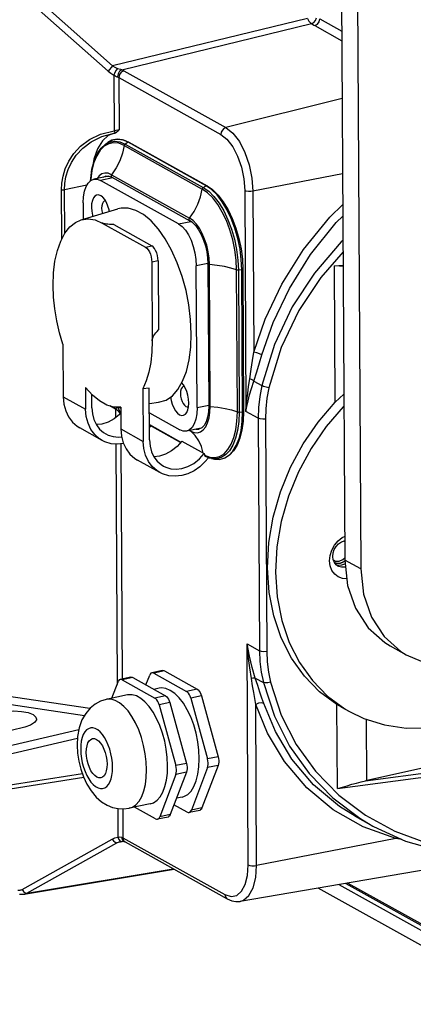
# Model space of a CAD drawing. Header units: millimetres. Extents: x 26456 to 27930, y -18123 to -17119.
# Tile 43 of 96: x 27189 to 27253, y -17851 to -17691. Entities that reach past the tile are written whole.
import ezdxf

# ---------------------------------------------------------------- set-up
doc = ezdxf.new("R2010")
doc.units = ezdxf.units.MM
doc.linetypes.add('HIDDEN', pattern=[0.2, 0.1, -0.1])
for name, color, linetype in [('HG1-Y31201-Y31202HIDDEN_LINE', 7, 'Continuous'), ('HG1-Y31201-Y31202SOLIDLINE', 7, 'Continuous'), ('LJ-Y31201-29SOLIDLINE', 7, 'Continuous'), ('LJ-Y31202-13SOLIDLINE', 7, 'Continuous'), ('Y31201-Y31202-PP-28_2SOLIDLINE', 7, 'Continuous'), ('Y31201-Y31202-PP-48_2SOLIDLINE', 7, 'Continuous'), ('Y31201-Y31202-PP-49_2SOLIDLINE', 7, 'Continuous'), ('Y31201-Y31202-PP-77_2SOLIDLINE', 7, 'Continuous')]:
    doc.layers.add(name, color=color, linetype=linetype)

msp = doc.modelspace()

# ---------------------------------------------------------------- linework, layer by layer
at = {"layer": 'HG1-Y31201-Y31202HIDDEN_LINE', "color": 1, "linetype": 'HIDDEN'}
for points in [[(27240.26, -17779.03), (27240.29, -17779.05), (27240.32, -17779.06), (27240.35, -17779.07), (27240.38, -17779.09), (27240.41, -17779.1), (27240.44, -17779.11), (27240.47, -17779.12), (27240.51, -17779.13), (27240.54, -17779.14), (27240.57, -17779.15), (27240.6, -17779.16), (27240.64, -17779.16), (27240.67, -17779.17), (27240.7, -17779.17), (27240.74, -17779.18), (27240.77, -17779.18), (27240.8, -17779.18), (27240.84, -17779.19), (27240.87, -17779.19), (27240.91, -17779.19), (27240.94, -17779.19), (27240.98, -17779.18), (27241.01, -17779.18), (27241.05, -17779.18), (27241.08, -17779.18), (27241.12, -17779.17), (27241.15, -17779.17), (27241.19, -17779.16), (27241.22, -17779.15)], [(27241.22, -17779.15), (27241.26, -17779.15), (27241.29, -17779.14), (27241.32, -17779.13), (27241.35, -17779.12), (27241.38, -17779.11), (27241.41, -17779.1), (27241.45, -17779.09), (27241.48, -17779.08), (27241.51, -17779.07), (27241.54, -17779.05), (27241.57, -17779.04), (27241.6, -17779.03), (27241.64, -17779.01), (27241.67, -17779), (27241.7, -17778.98), (27241.73, -17778.96), (27241.76, -17778.95), (27241.79, -17778.93), (27241.82, -17778.91), (27241.85, -17778.89), (27241.88, -17778.87), (27241.9, -17778.86), (27241.93, -17778.84), (27241.95, -17778.82), (27241.98, -17778.8)]]:
    msp.add_lwpolyline(points, dxfattribs=at)
at = {"layer": 'HG1-Y31201-Y31202SOLIDLINE', "color": 7}
for p, q in [((27189.68, -17685.72), (27204.36, -17698.75)), ((27188.93, -17686.56), (27203.61, -17699.59)), ((27235.95, -17691.08), (27204.36, -17698.75)), ((27205.85, -17699.36), (27236.56, -17691.9)), ((27237.12, -17692.22), (27241.51, -17694.67)), ((27237.94, -17691.11), (27241.5, -17693.09)), ((27204.55, -17700.21), (27204.59, -17709.22)), ((27205.14, -17699.13), (27205.61, -17699.28)), ((27206.18, -17699.51), (27222.72, -17708.71)), ((27205.25, -17700.57), (27205.36, -17700.62)), ((27205.36, -17700.62), (27205.4, -17709.08)), ((27205.36, -17700.62), (27221.9, -17709.82)), ((27241.56, -17704.01), (27222.72, -17708.71)), ((27202.4, -17709.8), (27204.59, -17709.22)), ((27204.61, -17709.62), (27204.72, -17709.59)), ((27204.74, -17709.5), (27204.84, -17709.56)), ((27204.84, -17709.56), (27204.98, -17709.48)), ((27204.98, -17709.48), (27205.11, -17709.37)), ((27241.63, -17716.17), (27227.1, -17719)), ((27196.15, -17726.7), (27196.1, -17718.78)), ((27200.18, -17718.04), (27196.58, -17718.77)), ((27196.62, -17725.81), (27196.58, -17718.77)), ((27225.76, -17718.88), (27225.95, -17754.63)), ((27227.1, -17719), (27227.24, -17745.05)), ((27240.32, -17731.1), (27241.7, -17730.96)), ((27240.44, -17753.12), (27240.32, -17731.1)), ((27227.22, -17749.72), (27228.53, -17750.44)), ((27204.84, -17754.29), (27203.89, -17753.73)), ((27204.84, -17754.29), (27204.84, -17755.61)), ((27205.14, -17753.93), (27205.22, -17754.06)), ((27227.95, -17755.74), (27225.95, -17754.63)), ((27227.95, -17755.74), (27228.15, -17793.35)), ((27229.12, -17755.88), (27229.32, -17793.49)), ((27204.87, -17759.91), (27205.08, -17798.78)), ((27205.67, -17759.88), (27205.88, -17797.93)), ((27241.92, -17775.67), (27241.8, -17775.61)), ((27241.65, -17778.59), (27241.96, -17778.3)), ((27240.1, -17778.64), (27240.2, -17778.71)), ((27240.2, -17778.71), (27240.49, -17778.83)), ((27240.49, -17778.83), (27241.07, -17778.83)), ((27241.07, -17778.83), (27241.65, -17778.59)), ((27226.15, -17792.23), (27228.15, -17793.35)), ((27226.34, -17827.98), (27226.15, -17792.23)), ((27227.48, -17797.77), (27228.79, -17798.5)), ((27200.67, -17802.68), (27184.81, -17800.34)), ((27227.55, -17802.04), (27227.22, -17800.12)), ((27199.78, -17803.85), (27184.4, -17801.58)), ((27227.69, -17828.09), (27227.55, -17802.04)), ((27240.78, -17815.63), (27240.7, -17802.02)), ((27245.54, -17814.32), (27245.49, -17804.43)), ((27181.68, -17810.06), (27198.89, -17806.06)), ((27190.11, -17805.68), (27183.27, -17807.38)), ((27182.2, -17811.29), (27198.66, -17807.46)), ((27265.79, -17809.83), (27245.34, -17814.37)), ((27240.78, -17815.63), (27268.58, -17811.92)), ((27245.34, -17814.37), (27268.41, -17811.29)), ((27199.45, -17813.23), (27182.23, -17815.94)), ((27199.68, -17813.84), (27181.89, -17816.63)), ((27240.99, -17816.69), (27245.33, -17819.96)), ((27205.18, -17818.87), (27205.21, -17823.5)), ((27205.99, -17818.93), (27206.02, -17823.59)), ((27243.67, -17820.11), (27246.51, -17821.7)), ((27250.27, -17823.7), (27244.98, -17821.84)), ((27246.52, -17821.7), (27246.61, -17821.75)), ((27189.71, -17831.96), (27204.27, -17823.81)), ((27190.46, -17832.57), (27205.03, -17824.42)), ((27206.23, -17824.21), (27205.03, -17824.42)), ((27205.58, -17824.13), (27205.8, -17824.19)), ((27205.75, -17824.19), (27205.75, -17824.19)), ((27205.75, -17824.19), (27205.8, -17824.19)), ((27205.8, -17823.49), (27205.9, -17823.92)), ((27205.8, -17824.19), (27206.03, -17824.17)), ((27205.8, -17824.19), (27205.8, -17824.19)), ((27205.9, -17823.92), (27206.19, -17824.19)), ((27206.02, -17823.59), (27222.56, -17832.79)), ((27206.02, -17823.59), (27206.13, -17824.03)), ((27206.03, -17824.17), (27206.18, -17824.19)), ((27206.13, -17824.03), (27206.39, -17824.28)), ((27206.18, -17824.19), (27206.19, -17824.19)), ((27206.19, -17824.19), (27206.19, -17824.19)), ((27206.19, -17824.19), (27206.37, -17824.27)), ((27206.37, -17824.27), (27206.39, -17824.28)), ((27206.39, -17824.28), (27222.93, -17833.48)), ((27250.27, -17823.7), (27227.69, -17828.09)), ((27250.38, -17823.48), (27250.27, -17823.7)), ((27251.21, -17823.86), (27250.27, -17823.7)), ((27190.03, -17832.74), (27214.32, -17828.69)), ((27190.46, -17832.57), (27214.18, -17828.62)), ((27255.66, -17828.7), (27225, -17833.89)), ((27242.16, -17830.99), (27259.02, -17840.37)), ((27242.49, -17830.93), (27258.84, -17840.02)), ((27190.21, -17832.48), (27190.46, -17832.57)), ((27189.29, -17832.73), (27190.03, -17832.74)), ((27222.56, -17832.79), (27223.54, -17833.1))]:
    msp.add_line(p, q, dxfattribs=at)
for points in [[(27235.95, -17691.08), (27236.05, -17691.3), (27236.16, -17691.49), (27236.26, -17691.63), (27236.36, -17691.74), (27236.46, -17691.83), (27236.56, -17691.9)], [(27236.56, -17691.9), (27236.94, -17691.71), (27237.23, -17691.37), (27237.38, -17690.95)], [(27236.56, -17691.9), (27236.94, -17692.12), (27237.12, -17692.22)], [(27237.12, -17692.22), (27237.53, -17692), (27237.83, -17691.59), (27237.94, -17691.11)], [(27204.36, -17698.75), (27204.1, -17699), (27203.83, -17699.3), (27203.61, -17699.59)], [(27204.36, -17698.75), (27204.72, -17698.96), (27205.14, -17699.13)], [(27203.61, -17699.59), (27204.05, -17699.93), (27204.55, -17700.21)], [(27205.14, -17699.13), (27204.91, -17699.42), (27204.7, -17699.8), (27204.55, -17700.21)], [(27204.55, -17700.21), (27204.69, -17700.3), (27204.82, -17700.37), (27204.93, -17700.43), (27205.04, -17700.48), (27205.25, -17700.57)], [(27205.85, -17699.36), (27205.49, -17699.61), (27205.23, -17700.03), (27205.14, -17700.52)], [(27206.18, -17699.51), (27205.76, -17699.73), (27205.46, -17700.14), (27205.36, -17700.62)], [(27205.61, -17699.28), (27205.74, -17699.32), (27205.85, -17699.36)], [(27205.85, -17699.36), (27206.02, -17699.43), (27206.18, -17699.51)], [(27196.1, -17718.78), (27196.15, -17717.7), (27196.34, -17716.56), (27196.69, -17715.36), (27197.25, -17714.12), (27198.07, -17712.89), (27199.17, -17711.72), (27200.61, -17710.66), (27202.4, -17709.8)], [(27196.58, -17718.77), (27196.63, -17717.75), (27196.8, -17716.66), (27197.14, -17715.51), (27197.69, -17714.34), (27198.47, -17713.16), (27199.53, -17712.04), (27200.9, -17711.02), (27202.62, -17710.18), (27204.61, -17709.62)], [(27204.67, -17709.6), (27203.64, -17710.02), (27202.69, -17710.88), (27201.91, -17712.16), (27201.33, -17713.8), (27201.08, -17715.2)], [(27204.59, -17709.22), (27204.91, -17709.15), (27205.18, -17709.1), (27205.4, -17709.08)], [(27204.59, -17709.22), (27204.66, -17709.38), (27204.74, -17709.5)], [(27204.84, -17709.56), (27204.78, -17709.58), (27204.72, -17709.59)], [(27205.11, -17709.37), (27205.25, -17709.23), (27205.4, -17709.08)], [(27222.72, -17708.71), (27222.4, -17708.85), (27222.14, -17709.12), (27221.96, -17709.46), (27221.9, -17709.82)], [(27221.9, -17709.82), (27222.88, -17710.6), (27223.81, -17711.81), (27224.61, -17713.36), (27225.23, -17715.13), (27225.62, -17717.03), (27225.76, -17718.88)], [(27222.72, -17708.71), (27223.84, -17709.6), (27224.9, -17710.97), (27225.8, -17712.72), (27226.5, -17714.74), (27226.94, -17716.88), (27227.1, -17719)], [(27196.1, -17718.78), (27196.26, -17718.79), (27196.43, -17718.79), (27196.58, -17718.77)], [(27227.1, -17719), (27226.74, -17719.04), (27226.36, -17719.03), (27226.02, -17718.98), (27225.76, -17718.88)], [(27227.24, -17745.05), (27229.1, -17739.71), (27231.79, -17734.06), (27235.31, -17728.45), (27239.56, -17723.19), (27241.65, -17721.17)], [(27228.54, -17745.47), (27230.37, -17740.24), (27233, -17734.72), (27236.44, -17729.23), (27240.6, -17724.09), (27241.66, -17723.07)], [(27241.68, -17726.96), (27241.39, -17727.22), (27237.06, -17732.24), (27233.47, -17737.7), (27230.57, -17743.78), (27228.53, -17750.44)], [(27241.69, -17728.8), (27238.07, -17732.98), (27234.54, -17738.32), (27231.68, -17744.28), (27229.68, -17750.8)], [(27241.71, -17731.14), (27241.13, -17731.13), (27240.32, -17731.1)], [(27226.58, -17749.35), (27226.82, -17747.8), (27227.04, -17746.37), (27227.24, -17745.05)], [(27228.54, -17745.47), (27228.18, -17745.31), (27227.71, -17745.15), (27227.24, -17745.05)], [(27227.22, -17749.72), (27227.71, -17748.21), (27228.15, -17746.79), (27228.54, -17745.47)], [(27225.95, -17754.63), (27226.02, -17753.74), (27226.12, -17752.78), (27226.24, -17751.74), (27226.39, -17750.61), (27226.58, -17749.35)], [(27225.95, -17754.63), (27226.1, -17753.81), (27226.3, -17752.93), (27226.54, -17751.97), (27226.85, -17750.9), (27227.22, -17749.72)], [(27227.22, -17749.72), (27227.06, -17749.58), (27226.84, -17749.46), (27226.58, -17749.35)], [(27228.53, -17750.44), (27228.2, -17752.21), (27228.01, -17753.98), (27227.95, -17755.74)], [(27229.68, -17750.8), (27229.24, -17750.72), (27228.83, -17750.59), (27228.53, -17750.44)], [(27229.68, -17750.8), (27229.36, -17752.49), (27229.18, -17754.19), (27229.12, -17755.88)], [(27205.01, -17753.93), (27204.98, -17753.97), (27204.9, -17754.13), (27204.84, -17754.29)], [(27205.65, -17754.94), (27205.3, -17754.61), (27204.84, -17754.29)], [(27205.22, -17754.06), (27205.35, -17754.33), (27205.5, -17754.62), (27205.65, -17754.94)], [(27229.12, -17755.88), (27228.68, -17755.9), (27228.26, -17755.85), (27227.95, -17755.74)], [(27227.48, -17797.77), (27226.97, -17796.07), (27226.52, -17794.22), (27226.15, -17792.23)], [(27226.84, -17797.82), (27226.58, -17796.09), (27226.34, -17794.22), (27226.15, -17792.23)], [(27229.32, -17793.49), (27228.88, -17793.5), (27228.46, -17793.45), (27228.15, -17793.35)], [(27228.15, -17793.35), (27228.23, -17795.09), (27228.44, -17796.81), (27228.79, -17798.5)], [(27229.32, -17793.49), (27229.4, -17795.16), (27229.6, -17796.82), (27229.93, -17798.43)], [(27227.48, -17797.77), (27227.32, -17797.76), (27227.1, -17797.77), (27226.84, -17797.82)], [(27227.22, -17800.12), (27227.04, -17799.02), (27226.84, -17797.82)], [(27228.84, -17801.86), (27228.55, -17800.99), (27228.22, -17800.02), (27227.87, -17798.95), (27227.48, -17797.77)], [(27229.93, -17798.43), (27229.5, -17798.54), (27229.09, -17798.56), (27228.79, -17798.5)], [(27228.79, -17798.5), (27230.58, -17803.92), (27233.04, -17808.77), (27236.2, -17813.19), (27240.02, -17817.12), (27244.44, -17820.45), (27246.52, -17821.7)], [(27229.93, -17798.43), (27231.69, -17803.75), (27234.12, -17808.51), (27237.23, -17812.84), (27240.99, -17816.69)], [(27228.84, -17801.86), (27228.49, -17801.79), (27228.02, -17801.85), (27227.55, -17802.04)], [(27244.98, -17821.84), (27240.1, -17819.08), (27235.8, -17815.5), (27232.23, -17811.26), (27229.47, -17806.66), (27227.55, -17802.04)], [(27243.67, -17820.11), (27241.13, -17818.53), (27236.92, -17815.03), (27233.42, -17810.89), (27230.73, -17806.39), (27228.84, -17801.86)], [(27185.96, -17803.37), (27187.12, -17803.17), (27188.37, -17803.09), (27189.59, -17803.16), (27190.65, -17803.36), (27191.46, -17803.67), (27191.93, -17804.07), (27192.03, -17804.39)], [(27192.03, -17804.39), (27192.02, -17804.51), (27191.72, -17804.96), (27191.06, -17805.36), (27190.11, -17805.68)], [(27240.78, -17815.63), (27241.59, -17815.4), (27242.38, -17815.17), (27243.14, -17814.95), (27243.89, -17814.74), (27244.62, -17814.54), (27245.34, -17814.37)], [(27245.33, -17819.96), (27250.1, -17822.54), (27255.05, -17824.38), (27259.95, -17825.5), (27264.57, -17825.99)], [(27246.61, -17821.75), (27251.84, -17824.15), (27258.18, -17825.93), (27264.2, -17826.67)], [(27204.27, -17823.81), (27204.71, -17823.62), (27205.21, -17823.5)], [(27204.27, -17823.81), (27204.51, -17824.12), (27204.77, -17824.33), (27205.03, -17824.42)], [(27205.03, -17824.42), (27205.4, -17824.27), (27205.75, -17824.19)], [(27205.21, -17823.5), (27205.53, -17823.45), (27205.8, -17823.49)], [(27205.21, -17823.5), (27205.37, -17823.88), (27205.58, -17824.13)], [(27205.8, -17823.49), (27205.92, -17823.54), (27206.02, -17823.59)], [(27223.54, -17833.1), (27224.46, -17832.92), (27225.25, -17832.26), (27225.85, -17831.16), (27226.23, -17829.69), (27226.34, -17827.98)], [(27225, -17833.89), (27225.55, -17833.71), (27226.45, -17832.96), (27227.13, -17831.71), (27227.55, -17830.05), (27227.69, -17828.09)], [(27226.34, -17827.98), (27226.6, -17828.07), (27226.94, -17828.13), (27227.33, -17828.14), (27227.69, -17828.09)], [(27189.01, -17832.05), (27189.14, -17832.07), (27189.26, -17832.07), (27189.38, -17832.07), (27189.49, -17832.04), (27189.6, -17832.01), (27189.71, -17831.96)], [(27189.71, -17831.96), (27189.94, -17832.27), (27190.21, -17832.48)], [(27190.03, -17832.74), (27190.15, -17832.72), (27190.31, -17832.65), (27190.46, -17832.57)], [(27222.56, -17832.79), (27222.62, -17833.13), (27222.8, -17833.39), (27222.93, -17833.48)], [(27222.93, -17833.48), (27223.65, -17833.79), (27224.34, -17833.92), (27225, -17833.89)]]:
    msp.add_lwpolyline(points, dxfattribs=at)
at = {"layer": 'LJ-Y31201-29SOLIDLINE', "color": 7}
for p, q in [((27240.89, -17775.59), (27241.57, -17775.05)), ((27241.57, -17775.05), (27241.94, -17774.88)), ((27240.98, -17776.05), (27241.44, -17775.74)), ((27240.09, -17778.62), (27240.02, -17778.09)), ((27240.29, -17779.09), (27240.09, -17778.62)), ((27240.94, -17779.54), (27240.59, -17779.45)), ((27241.44, -17779.51), (27240.94, -17779.54)), ((27241.46, -17802.46), (27242.75, -17803.18))]:
    msp.add_line(p, q, dxfattribs=at)
for points in [[(27241.46, -17802.46), (27240.69, -17802.02), (27237.89, -17799.97), (27235.43, -17797.46), (27233.35, -17794.55), (27231.68, -17791.28), (27230.47, -17787.71), (27229.72, -17783.9), (27229.46, -17779.91), (27229.68, -17775.83), (27230.38, -17771.71), (27231.56, -17767.64), (27233.18, -17763.67), (27235.22, -17759.89), (27237.65, -17756.36), (27240.43, -17753.14), (27241.82, -17751.84)], [(27241.83, -17753.76), (27241.72, -17753.86), (27238.95, -17757.08), (27236.52, -17760.61), (27234.48, -17764.39), (27232.85, -17768.36), (27231.68, -17772.43), (27230.97, -17776.55), (27230.75, -17780.63), (27231.02, -17784.62), (27231.76, -17788.43), (27232.98, -17792), (27234.64, -17795.27), (27236.72, -17798.18), (27239.18, -17800.69)], [(27239.52, -17778.79), (27239.61, -17777.92), (27239.88, -17777.07), (27240.31, -17776.28), (27240.89, -17775.59)], [(27240.02, -17778.09), (27240.09, -17777.52), (27240.28, -17776.97), (27240.58, -17776.47), (27240.98, -17776.05)], [(27241.44, -17775.74), (27241.94, -17775.56), (27241.94, -17775.56)], [(27242.29, -17781.69), (27241.61, -17781.65), (27240.92, -17781.4), (27240.34, -17780.96), (27239.89, -17780.35), (27239.62, -17779.61), (27239.52, -17778.79)], [(27240.85, -17779.65), (27240.6, -17779.46), (27240.29, -17779.09)], [(27242.08, -17779.75), (27241.96, -17779.8), (27241.46, -17779.83), (27241, -17779.72), (27240.85, -17779.65)], [(27242.03, -17779.27), (27241.94, -17779.33), (27241.44, -17779.51)], [(27239.18, -17800.69), (27241.99, -17802.74), (27242.75, -17803.18)], [(27242.75, -17803.18), (27245.08, -17804.3), (27248.4, -17805.34), (27251.91, -17805.85), (27255.53, -17805.82), (27259.2, -17805.24), (27262.86, -17804.13)]]:
    msp.add_lwpolyline(points, dxfattribs=at)
at = {"layer": 'LJ-Y31202-13SOLIDLINE', "color": 255}
for p, q in [((27271.46, -17850.54), (27237.66, -17831.75)), ((27241.03, -17831.18), (27269.61, -17847.07))]:
    msp.add_line(p, q, dxfattribs=at)
at = {"layer": 'Y31201-Y31202-PP-28_2SOLIDLINE', "color": 7}
for p, q in [((27207.31, -17797.63), (27205.6, -17797.99)), ((27209.76, -17798.88), (27210.36, -17797.29)), ((27212.44, -17796.55), (27210.73, -17796.91)), ((27212.74, -17796.6), (27211.03, -17796.96)), ((27211.03, -17796.96), (27216.35, -17799.92)), ((27212.74, -17796.6), (27218.06, -17799.56)), ((27204.22, -17801.02), (27205.23, -17798.37)), ((27207.61, -17797.68), (27205.9, -17798.04)), ((27205.9, -17798.04), (27211.22, -17801)), ((27207.61, -17797.68), (27212.93, -17800.64)), ((27206.75, -17800.49), (27203.33, -17801.21)), ((27211.89, -17799.41), (27211.03, -17799.59)), ((27212.93, -17800.64), (27211.22, -17801)), ((27218.06, -17799.56), (27216.35, -17799.92)), ((27218.74, -17800.64), (27217.03, -17801)), ((27218.74, -17800.64), (27221.44, -17810.48)), ((27213.6, -17801.72), (27211.89, -17802.08)), ((27211.89, -17802.08), (27214.6, -17811.92)), ((27213.6, -17801.72), (27216.31, -17811.56)), ((27217.03, -17801), (27219.73, -17810.84)), ((27216.31, -17811.56), (27214.6, -17811.92)), ((27221.45, -17811.89), (27218.83, -17818.78)), ((27221.44, -17810.48), (27219.73, -17810.84)), ((27221.45, -17811.89), (27219.74, -17812.25)), ((27214.61, -17813.34), (27211.99, -17820.22)), ((27216.32, -17812.98), (27213.7, -17819.86)), ((27216.32, -17812.98), (27214.61, -17813.34)), ((27219.74, -17812.25), (27217.12, -17819.14)), ((27210.46, -17818.1), (27207.04, -17818.82)), ((27216.45, -17819.47), (27214.3, -17818.27)), ((27215.6, -17817.02), (27214.71, -17817.21)), ((27211.32, -17820.55), (27207.9, -17818.64)), ((27213.7, -17819.86), (27211.99, -17820.22)), ((27218.47, -17819.17), (27216.76, -17819.53)), ((27218.83, -17818.78), (27217.12, -17819.14)), ((27213.33, -17820.25), (27211.62, -17820.61))]:
    msp.add_line(p, q, dxfattribs=at)
for points in [[(27207.31, -17797.63), (27207.45, -17797.62), (27207.61, -17797.68)], [(27210.73, -17796.91), (27210.57, -17796.98), (27210.45, -17797.11), (27210.36, -17797.29)], [(27211.03, -17796.96), (27210.87, -17796.9), (27210.73, -17796.91)], [(27212.44, -17796.55), (27212.58, -17796.54), (27212.74, -17796.6)], [(27205.6, -17797.99), (27205.44, -17798.06), (27205.32, -17798.19), (27205.23, -17798.37)], [(27205.9, -17798.04), (27205.74, -17797.98), (27205.6, -17797.99)], [(27213.27, -17811.89), (27213.21, -17810.6), (27213.05, -17809.28), (27212.79, -17807.96), (27212.44, -17806.67), (27212, -17805.44), (27211.48, -17804.3), (27210.9, -17803.26), (27210.27, -17802.37), (27209.6, -17801.62), (27208.91, -17801.05), (27208.22, -17800.66), (27207.53, -17800.47), (27206.86, -17800.47), (27206.75, -17800.49)], [(27214.43, -17800.26), (27213.7, -17799.75), (27212.97, -17799.45), (27212.26, -17799.36), (27211.89, -17799.41)], [(27212.93, -17800.64), (27213.09, -17800.76), (27213.24, -17800.94), (27213.39, -17801.17), (27213.51, -17801.43), (27213.6, -17801.72)], [(27218.4, -17810.81), (27218.34, -17809.45), (27218.16, -17808.07), (27217.88, -17806.68), (27217.49, -17805.34), (27217.01, -17804.06), (27216.45, -17802.89), (27215.82, -17801.85), (27215.14, -17800.97), (27214.43, -17800.26)], [(27217.03, -17801), (27216.93, -17800.71), (27216.81, -17800.45), (27216.67, -17800.22), (27216.51, -17800.04), (27216.35, -17799.92)], [(27218.06, -17799.56), (27218.22, -17799.68), (27218.38, -17799.86), (27218.52, -17800.09), (27218.64, -17800.35), (27218.74, -17800.64)], [(27203.33, -17801.21), (27202.4, -17801.5), (27201.52, -17801.97), (27200.71, -17802.62), (27199.99, -17803.47), (27199.39, -17804.53), (27198.94, -17805.8), (27198.67, -17807.19), (27198.6, -17808.6)], [(27209.85, -17812.61), (27209.79, -17811.32), (27209.63, -17810), (27209.37, -17808.68), (27209.02, -17807.39), (27208.58, -17806.16), (27208.06, -17805.02), (27207.48, -17803.98), (27206.85, -17803.09), (27206.18, -17802.34), (27205.49, -17801.77), (27204.79, -17801.38), (27204.11, -17801.19), (27203.44, -17801.19), (27203.33, -17801.21)], [(27211.89, -17802.08), (27211.8, -17801.79), (27211.68, -17801.53), (27211.53, -17801.3), (27211.38, -17801.12), (27211.22, -17801)], [(27204.36, -17812.18), (27204.33, -17811.46), (27204.24, -17810.73), (27204.09, -17810), (27203.89, -17809.28), (27203.65, -17808.6), (27203.36, -17807.96), (27203.04, -17807.39), (27202.69, -17806.89), (27202.32, -17806.47), (27201.94, -17806.16), (27201.55, -17805.94), (27201.17, -17805.83), (27200.8, -17805.83), (27200.45, -17805.95), (27200.13, -17806.16), (27199.85, -17806.48), (27199.61, -17806.9), (27199.42, -17807.4), (27199.28, -17807.98), (27199.2, -17808.61), (27199.18, -17809.3)], [(27198.6, -17808.6), (27198.67, -17809.92), (27198.87, -17811.22), (27199.19, -17812.49), (27199.62, -17813.73), (27200.19, -17814.92), (27200.89, -17816.03), (27201.7, -17817.01), (27202.57, -17817.76), (27203.45, -17818.31), (27204.34, -17818.68), (27205.23, -17818.88), (27206.14, -17818.93), (27207.04, -17818.82)], [(27200.08, -17809.8), (27200.11, -17809.22), (27200.21, -17808.7), (27200.36, -17808.26), (27200.57, -17807.91), (27200.82, -17807.68), (27201.1, -17807.56)], [(27201.1, -17807.56), (27201.42, -17807.56), (27201.75, -17807.68), (27202.08, -17807.92), (27202.4, -17808.27), (27202.69, -17808.72), (27202.95, -17809.24), (27203.16, -17809.82), (27203.32, -17810.43), (27203.42, -17811.06), (27203.45, -17811.67)], [(27199.18, -17809.3), (27199.21, -17810.01), (27199.3, -17810.75), (27199.44, -17811.48), (27199.64, -17812.2), (27199.89, -17812.88), (27200.17, -17813.52), (27200.49, -17814.09), (27200.84, -17814.59), (27201.22, -17815), (27201.6, -17815.32), (27201.99, -17815.54), (27202.37, -17815.64), (27202.74, -17815.64), (27203.08, -17815.53), (27203.4, -17815.31), (27203.68, -17814.99), (27203.92, -17814.58), (27204.11, -17814.08), (27204.25, -17813.5), (27204.33, -17812.86), (27204.36, -17812.18)], [(27202.44, -17813.92), (27202.11, -17813.92), (27201.78, -17813.79), (27201.46, -17813.55), (27201.14, -17813.2), (27200.85, -17812.76), (27200.59, -17812.24), (27200.38, -17811.66), (27200.22, -17811.04), (27200.12, -17810.42), (27200.08, -17809.8)], [(27203.45, -17811.67), (27203.42, -17812.25), (27203.33, -17812.77), (27203.18, -17813.22), (27202.97, -17813.56), (27202.72, -17813.8), (27202.44, -17813.92)], [(27210.46, -17818.1), (27210.98, -17817.92), (27211.55, -17817.53), (27212.06, -17816.96), (27212.49, -17816.21), (27212.83, -17815.31), (27213.08, -17814.27), (27213.23, -17813.12), (27213.27, -17811.89)], [(27214.61, -17813.34), (27214.67, -17813.1), (27214.7, -17812.83), (27214.7, -17812.54), (27214.67, -17812.23), (27214.6, -17811.92)], [(27216.31, -17811.56), (27216.38, -17811.87), (27216.41, -17812.18), (27216.41, -17812.47), (27216.38, -17812.74), (27216.32, -17812.98)], [(27217.07, -17816.04), (27217.54, -17815.29), (27217.92, -17814.37), (27218.19, -17813.3), (27218.35, -17812.1), (27218.4, -17810.81)], [(27219.74, -17812.25), (27219.8, -17812.02), (27219.84, -17811.75), (27219.83, -17811.46), (27219.8, -17811.15), (27219.73, -17810.84)], [(27221.44, -17810.48), (27221.51, -17810.79), (27221.54, -17811.1), (27221.55, -17811.39), (27221.51, -17811.66), (27221.45, -17811.89)], [(27207.04, -17818.82), (27207.56, -17818.64), (27208.13, -17818.25), (27208.64, -17817.68), (27209.07, -17816.93), (27209.41, -17816.03), (27209.66, -17814.99), (27209.81, -17813.84), (27209.85, -17812.61)], [(27215.6, -17817.02), (27215.9, -17816.94), (27216.52, -17816.59), (27217.07, -17816.04)], [(27213.7, -17819.86), (27213.61, -17820.04), (27213.49, -17820.17), (27213.33, -17820.25)], [(27216.45, -17819.47), (27216.62, -17819.53), (27216.76, -17819.53)], [(27216.76, -17819.53), (27216.91, -17819.45), (27217.03, -17819.32), (27217.12, -17819.14)], [(27218.83, -17818.78), (27218.74, -17818.96), (27218.62, -17819.09), (27218.47, -17819.17)], [(27211.32, -17820.55), (27211.48, -17820.61), (27211.62, -17820.61)], [(27211.62, -17820.61), (27211.78, -17820.53), (27211.9, -17820.4), (27211.99, -17820.22)]]:
    msp.add_lwpolyline(points, dxfattribs=at)
at = {"layer": 'Y31201-Y31202-PP-48_2SOLIDLINE', "color": 7}
for p, q in [((27203.2, -17711.39), (27203.6, -17711.11)), ((27206.1, -17710.7), (27207.01, -17711.08)), ((27206.23, -17711.62), (27218.87, -17718.65)), ((27206.85, -17711.09), (27206.39, -17711.37)), ((27206.39, -17711.37), (27219.03, -17718.4)), ((27219.49, -17718.12), (27206.85, -17711.09)), ((27207.01, -17711.08), (27219.65, -17718.11)), ((27204.19, -17716.33), (27216.83, -17723.36)), ((27203.24, -17716.56), (27202.76, -17716.77)), ((27204.22, -17716.76), (27216.87, -17723.79)), ((27219.03, -17718.4), (27219.49, -17718.12)), ((27220.39, -17718.75), (27219.49, -17718.12)), ((27199.26, -17723.63), (27205.22, -17721.86)), ((27202.66, -17724.15), (27209.66, -17728.04)), ((27204.53, -17724.4), (27210.69, -17727.82)), ((27209.66, -17728.04), (27210.69, -17727.82)), ((27211.73, -17730.28), (27210.71, -17730.49)), ((27210.71, -17730.49), (27210.77, -17743.19)), ((27211.73, -17730.28), (27211.79, -17741.45)), ((27219.8, -17730.77), (27219.92, -17753.72)), ((27220.16, -17753.82), (27220.04, -17730.87)), ((27224.57, -17754.7), (27224.45, -17731.75)), ((27225.29, -17731.74), (27224.73, -17731.78)), ((27224.73, -17731.78), (27224.86, -17754.73)), ((27225.42, -17754.69), (27225.29, -17731.74)), ((27225.46, -17731.67), (27225.58, -17754.62)), ((27196.31, -17743.74), (27196.36, -17752.26)), ((27199.97, -17750.77), (27199.98, -17754.28)), ((27210.29, -17750.86), (27209.27, -17750.95)), ((27209.27, -17750.95), (27209.31, -17759.47)), ((27210.34, -17759.25), (27210.29, -17750.86)), ((27196.36, -17752.26), (27199.98, -17754.28)), ((27201.01, -17754.07), (27201, -17751.9)), ((27205.52, -17754.03), (27205.43, -17753.94)), ((27205.51, -17753.94), (27205.67, -17754.05)), ((27205.67, -17754.14), (27205.52, -17754.03)), ((27205.67, -17753.94), (27205.65, -17753.94)), ((27205.67, -17753.94), (27205.68, -17757.45)), ((27210.31, -17753.35), (27211.81, -17753.15)), ((27224.86, -17754.73), (27225.42, -17754.69)), ((27202.67, -17759.33), (27199.04, -17757.31)), ((27202.61, -17756.67), (27201.72, -17756.77)), ((27205.68, -17757.45), (27209.31, -17759.47)), ((27210.32, -17756.77), (27215.42, -17759.6)), ((27215.36, -17759.67), (27210.32, -17756.87)), ((27210.53, -17756.99), (27210.33, -17757.23)), ((27216.84, -17757.71), (27217.02, -17757.81)), ((27217.83, -17757.5), (27218.32, -17757.5)), ((27218.8, -17757.28), (27218.32, -17757.5)), ((27218.32, -17757.5), (27218.32, -17757.5)), ((27215.58, -17759.43), (27219.21, -17761.45)), ((27212, -17764.52), (27208.37, -17762.5)), ((27211.94, -17761.85), (27211.05, -17761.95)), ((27219.26, -17761.73), (27220.1, -17762.04)), ((27221.13, -17762.3), (27220.36, -17762.25)), ((27220.36, -17762.25), (27220.84, -17762.34))]:
    msp.add_line(p, q, dxfattribs=at)
for points in [[(27200.78, -17717.31), (27200.8, -17716.94), (27201.01, -17715.46), (27201.36, -17714.12), (27201.86, -17712.98), (27202.48, -17712.06), (27203.2, -17711.39)], [(27203.72, -17711.32), (27202.99, -17711.73), (27202.34, -17712.39), (27201.78, -17713.27), (27201.33, -17714.36), (27201.01, -17715.63), (27200.82, -17717.04), (27200.81, -17717.29)], [(27203.2, -17711.39), (27203.83, -17711.06), (27204.65, -17710.9), (27205.51, -17711), (27206.39, -17711.37)], [(27203.6, -17711.11), (27204.38, -17710.72), (27205.21, -17710.58), (27206.1, -17710.7)], [(27205.08, -17710.61), (27204.25, -17710.77), (27203.6, -17711.11)], [(27206.23, -17711.62), (27205.36, -17711.26), (27204.52, -17711.16), (27203.72, -17711.32)], [(27206.23, -17711.62), (27205.96, -17712.87), (27205.53, -17714.09), (27204.93, -17715.25), (27204.19, -17716.33)], [(27206.85, -17711.09), (27205.95, -17710.71), (27205.08, -17710.61)], [(27206.39, -17711.37), (27206.31, -17711.43), (27206.26, -17711.52), (27206.23, -17711.62)], [(27206.91, -17711.06), (27206.89, -17711.07), (27206.87, -17711.08), (27206.85, -17711.09)], [(27207.01, -17711.08), (27206.97, -17711.06), (27206.91, -17711.06)], [(27204.19, -17716.33), (27203.64, -17716.11), (27203.11, -17716.07), (27202.61, -17716.21), (27202.16, -17716.54), (27201.83, -17716.96)], [(27204.19, -17716.33), (27204.13, -17716.43), (27204.11, -17716.54), (27204.13, -17716.65), (27204.19, -17716.73), (27204.22, -17716.76)], [(27203.25, -17716.56), (27203.72, -17716.56), (27204.22, -17716.76)], [(27216.83, -17723.36), (27217.58, -17722.29), (27218.17, -17721.12), (27218.61, -17719.9), (27218.87, -17718.65)], [(27218.87, -17718.65), (27218.9, -17718.55), (27218.96, -17718.46), (27219.03, -17718.4)], [(27224.45, -17731.75), (27224.37, -17730.14), (27224.16, -17728.5), (27223.82, -17726.86), (27223.36, -17725.27), (27222.79, -17723.76), (27222.13, -17722.37), (27221.38, -17721.14), (27220.58, -17720.09), (27219.73, -17719.26), (27218.87, -17718.65)], [(27219.03, -17718.4), (27219.92, -17719.02), (27220.78, -17719.87), (27221.6, -17720.94), (27222.36, -17722.2), (27223.04, -17723.62), (27223.62, -17725.16), (27224.09, -17726.79), (27224.44, -17728.46), (27224.65, -17730.14), (27224.73, -17731.78)], [(27219.49, -17718.12), (27219.51, -17718.11), (27219.53, -17718.1), (27219.55, -17718.09)], [(27219.55, -17718.09), (27219.62, -17718.09), (27219.65, -17718.11)], [(27219.65, -17718.11), (27220.56, -17718.75), (27221.45, -17719.62), (27222.29, -17720.72), (27223.06, -17722), (27223.75, -17723.44), (27224.34, -17724.99), (27224.81, -17726.64), (27225.16, -17728.32), (27225.38, -17730.02), (27225.46, -17731.67)], [(27225.29, -17731.74), (27225.21, -17730.07), (27225, -17728.36), (27224.64, -17726.66), (27224.16, -17725), (27223.57, -17723.43), (27222.88, -17721.99), (27222.11, -17720.7), (27221.27, -17719.61), (27220.39, -17718.75)], [(27217.11, -17742.06), (27217, -17739.76), (27216.71, -17737.41), (27216.25, -17735.07), (27215.62, -17732.78), (27214.84, -17730.59), (27213.92, -17728.55), (27212.89, -17726.72), (27211.77, -17725.12), (27210.58, -17723.8), (27209.36, -17722.79), (27208.12, -17722.1), (27206.9, -17721.75), (27205.72, -17721.75), (27205.22, -17721.86)], [(27194.71, -17734.26), (27194.78, -17732.23), (27195.01, -17730.33), (27195.4, -17728.6), (27195.94, -17727.08), (27196.62, -17725.8), (27197.42, -17724.78), (27198.33, -17724.05), (27199.26, -17723.63)], [(27199.26, -17723.63), (27200.4, -17723.48), (27201.52, -17723.66), (27202.66, -17724.15)], [(27204.53, -17724.4), (27204.18, -17724.39), (27203.87, -17724.38), (27203.6, -17724.36), (27203.37, -17724.33), (27203.16, -17724.3), (27203, -17724.27), (27202.86, -17724.23), (27202.75, -17724.19), (27202.66, -17724.15)], [(27217.34, -17724.13), (27216.83, -17723.76), (27216.77, -17723.68), (27216.76, -17723.57), (27216.78, -17723.46), (27216.83, -17723.36)], [(27220.04, -17730.87), (27219.98, -17729.85), (27219.83, -17728.8), (27219.6, -17727.76), (27219.27, -17726.76), (27218.88, -17725.84), (27218.42, -17725.01), (27217.92, -17724.31), (27217.39, -17723.75), (27216.83, -17723.36)], [(27217.34, -17724.13), (27217.82, -17724.62), (27218.28, -17725.26), (27218.71, -17726.03), (27219.08, -17726.9), (27219.38, -17727.84), (27219.61, -17728.82), (27219.75, -17729.81), (27219.8, -17730.77)], [(27209.66, -17728.04), (27209.89, -17728.21), (27210.11, -17728.48), (27210.31, -17728.81), (27210.47, -17729.2), (27210.6, -17729.62), (27210.68, -17730.06), (27210.71, -17730.49)], [(27211.73, -17730.28), (27211.7, -17729.84), (27211.62, -17729.4), (27211.5, -17728.98), (27211.33, -17728.59), (27211.14, -17728.26), (27210.92, -17728), (27210.69, -17727.82)], [(27220.04, -17730.87), (27219.93, -17730.86), (27219.85, -17730.83), (27219.8, -17730.79), (27219.8, -17730.77)], [(27224.45, -17731.75), (27223.52, -17731.44), (27222.46, -17731.19), (27221.29, -17731), (27220.04, -17730.87)], [(27224.73, -17731.78), (27224.63, -17731.78), (27224.53, -17731.77), (27224.45, -17731.75)], [(27225.36, -17731.73), (27225.34, -17731.74), (27225.32, -17731.74), (27225.29, -17731.74)], [(27225.46, -17731.67), (27225.45, -17731.69), (27225.42, -17731.71), (27225.36, -17731.73)], [(27196.31, -17743.74), (27195.76, -17741.89), (27195.31, -17739.98), (27194.99, -17738.05), (27194.78, -17736.13), (27194.71, -17734.26)], [(27210.77, -17743.19), (27210.78, -17743.04), (27210.81, -17742.89), (27210.86, -17742.73), (27210.94, -17742.55), (27211.04, -17742.35), (27211.18, -17742.14), (27211.35, -17741.92), (27211.55, -17741.69), (27211.79, -17741.45)], [(27210.77, -17743.19), (27210.72, -17745), (27210.54, -17746.7), (27210.23, -17748.28), (27209.8, -17749.7), (27209.27, -17750.95)], [(27214.94, -17751.07), (27215.7, -17749.74), (27216.31, -17748.15), (27216.76, -17746.3), (27217.02, -17744.25), (27217.11, -17742.06)], [(27205.65, -17753.94), (27204.55, -17753.92), (27203.4, -17753.59), (27202.24, -17752.94), (27201.08, -17751.99), (27199.97, -17750.77)], [(27211.81, -17753.15), (27213.02, -17752.79), (27214.04, -17752.09), (27214.94, -17751.07)], [(27196.36, -17752.26), (27196.46, -17753.43), (27196.75, -17754.53), (27197.21, -17755.51), (27197.84, -17756.36), (27198.61, -17757.04), (27199.04, -17757.31)], [(27202.67, -17759.33), (27202.23, -17759.05), (27201.46, -17758.37), (27200.84, -17757.53), (27200.37, -17756.54), (27200.09, -17755.45), (27199.98, -17754.28)], [(27201.01, -17754.07), (27201.09, -17755.04), (27201.33, -17755.96), (27201.72, -17756.78), (27202.25, -17757.48), (27202.89, -17758.05), (27203.25, -17758.28)], [(27217.02, -17757.81), (27217.57, -17758.03), (27218.1, -17758.07), (27218.6, -17757.92), (27219.05, -17757.6), (27219.44, -17757.11), (27219.75, -17756.46), (27219.98, -17755.68), (27220.12, -17754.79), (27220.16, -17753.82)], [(27219.92, -17753.72), (27219.88, -17754.7), (27219.73, -17755.57), (27219.49, -17756.3), (27219.18, -17756.88), (27218.8, -17757.28)], [(27219.92, -17753.72), (27219.93, -17753.74), (27219.97, -17753.78), (27220.05, -17753.81), (27220.16, -17753.82)], [(27220.16, -17753.82), (27221.41, -17753.94), (27222.58, -17754.13), (27223.64, -17754.39), (27224.57, -17754.7)], [(27225.58, -17754.62), (27225.52, -17756.18), (27225.32, -17757.64), (27224.99, -17758.95), (27224.53, -17760.09), (27223.96, -17761.02), (27223.28, -17761.73), (27222.53, -17762.18), (27221.71, -17762.39), (27220.84, -17762.34)], [(27225.48, -17754.68), (27225.54, -17754.66), (27225.57, -17754.64), (27225.58, -17754.62)], [(27205.67, -17754.89), (27205.47, -17755.11), (27204.58, -17755.82), (27203.61, -17756.35), (27202.61, -17756.67)], [(27220.1, -17762.04), (27220.92, -17762.1), (27221.7, -17761.91), (27222.41, -17761.48), (27223.04, -17760.81), (27223.58, -17759.93), (27224.01, -17758.85), (27224.32, -17757.59), (27224.51, -17756.2), (27224.57, -17754.7)], [(27220.84, -17762.34), (27221.62, -17762.39), (27222.43, -17762.2), (27223.17, -17761.75), (27223.83, -17761.06), (27224.39, -17760.14), (27224.84, -17759.01), (27225.16, -17757.71), (27225.36, -17756.25), (27225.42, -17754.69)], [(27224.86, -17754.73), (27224.8, -17756.27), (27224.61, -17757.69), (27224.29, -17758.97), (27223.85, -17760.08), (27223.3, -17760.98), (27222.65, -17761.66), (27221.92, -17762.1), (27221.13, -17762.3)], [(27224.57, -17754.7), (27224.65, -17754.72), (27224.75, -17754.73), (27224.86, -17754.73)], [(27225.42, -17754.69), (27225.44, -17754.69), (27225.46, -17754.68), (27225.48, -17754.68)], [(27205.68, -17757.45), (27205.79, -17758.62), (27206.07, -17759.71), (27206.54, -17760.7), (27207.16, -17761.54), (27207.93, -17762.22), (27208.37, -17762.5)], [(27217.02, -17757.81), (27216.96, -17757.73), (27216.95, -17757.69)], [(27219.05, -17761.37), (27218.76, -17760.32), (27218.31, -17759.36), (27217.73, -17758.52), (27217.02, -17757.81)], [(27206.12, -17759.83), (27205.16, -17759.94), (27204.11, -17759.85), (27203.12, -17759.55), (27202.67, -17759.33)], [(27203.25, -17758.28), (27203.63, -17758.46), (27204.46, -17758.71), (27205.33, -17758.79), (27205.81, -17758.73)], [(27210.34, -17759.25), (27210.42, -17760.23), (27210.66, -17761.14), (27211.05, -17761.96), (27211.57, -17762.67), (27212.22, -17763.24), (27212.58, -17763.47)], [(27215.58, -17759.43), (27214.8, -17760.3), (27213.91, -17761.01), (27212.94, -17761.53), (27211.94, -17761.85)], [(27212, -17764.52), (27211.56, -17764.24), (27210.79, -17763.56), (27210.16, -17762.72), (27209.7, -17761.73), (27209.41, -17760.64), (27209.31, -17759.47)], [(27215.56, -17763.87), (27216.57, -17763.55), (27217.53, -17763.03), (27218.43, -17762.32), (27219.21, -17761.45)], [(27219.9, -17762.12), (27219.32, -17762.81), (27218.48, -17763.59), (27217.55, -17764.22), (27216.57, -17764.7), (27215.57, -17765)], [(27219.21, -17761.45), (27219.22, -17761.54), (27219.24, -17761.64), (27219.26, -17761.73)], [(27219.26, -17761.73), (27219.29, -17761.82), (27219.34, -17761.88), (27219.37, -17761.9)], [(27220.36, -17762.25), (27220.03, -17762.17), (27219.7, -17762.05), (27219.37, -17761.9)], [(27212.58, -17763.47), (27212.96, -17763.65), (27213.78, -17763.9), (27214.66, -17763.97), (27215.56, -17763.87)], [(27215.57, -17765), (27214.49, -17765.12), (27213.44, -17765.03), (27212.45, -17764.74), (27212, -17764.52)]]:
    msp.add_lwpolyline(points, dxfattribs=at)
at = {"layer": 'Y31201-Y31202-PP-49_2SOLIDLINE', "color": 7}
for p, q in [((27203.72, -17716.56), (27201.3, -17717.07)), ((27204.41, -17716.86), (27202.4, -17717.28)), ((27215.05, -17724.31), (27202.4, -17717.28)), ((27199.58, -17720.87), (27199.6, -17723.53)), ((27202.7, -17719.94), (27202.42, -17719.73)), ((27203.19, -17720.57), (27203.11, -17720.58)), ((27215.05, -17724.31), (27217.02, -17723.9)), ((27219.79, -17730.68), (27217.92, -17731.07)), ((27218.05, -17754.02), (27217.92, -17731.07)), ((27215.96, -17750.55), (27215.87, -17750.56)), ((27216.57, -17753.88), (27216.67, -17753.85)), ((27218.05, -17754.02), (27219.92, -17753.63)), ((27210.31, -17754.88), (27215.23, -17757.61)), ((27218.71, -17757.32), (27216.33, -17757.82))]:
    msp.add_line(p, q, dxfattribs=at)
for points in [[(27199.58, -17720.87), (27199.63, -17719.89), (27199.79, -17719.01), (27200.05, -17718.26), (27200.4, -17717.68), (27200.82, -17717.28), (27201.3, -17717.07)], [(27201.3, -17717.07), (27201.85, -17717.07), (27202.4, -17717.28)], [(27202.42, -17719.73), (27202.08, -17719.61), (27201.76, -17719.64), (27201.48, -17719.8), (27201.25, -17720.1), (27201.07, -17720.52), (27200.96, -17721.03), (27200.93, -17721.62)], [(27203.11, -17720.58), (27203.01, -17720.61), (27202.83, -17720.76), (27202.69, -17721.02), (27202.6, -17721.35), (27202.58, -17721.75)], [(27203.82, -17722.28), (27203.78, -17722.02), (27203.6, -17721.41), (27203.36, -17720.85), (27203.07, -17720.36), (27202.75, -17719.98), (27202.7, -17719.94)], [(27200.93, -17721.62), (27200.97, -17722.25), (27201.08, -17722.89), (27201.14, -17723.07)], [(27202.58, -17721.75), (27202.61, -17722.18), (27202.7, -17722.61)], [(27215.05, -17724.31), (27215.6, -17724.72), (27216.14, -17725.32), (27216.64, -17726.07), (27217.07, -17726.95), (27217.43, -17727.93), (27217.7, -17728.97), (27217.86, -17730.03), (27217.92, -17731.07)], [(27215.87, -17750.56), (27215.78, -17750.59), (27215.6, -17750.74), (27215.46, -17751), (27215.37, -17751.33), (27215.34, -17751.73)], [(27216.12, -17750.83), (27215.84, -17750.34), (27215.55, -17750.01)], [(27216.7, -17753.27), (27216.66, -17752.64), (27216.54, -17752), (27216.36, -17751.39), (27216.12, -17750.83)], [(27213.75, -17752.29), (27213.85, -17752.87), (27214.03, -17753.48), (27214.27, -17754.05), (27214.56, -17754.53), (27214.88, -17754.91), (27215.21, -17755.16)], [(27215.34, -17751.73), (27215.38, -17752.16), (27215.47, -17752.59), (27215.61, -17753), (27215.79, -17753.36), (27216, -17753.64), (27216.23, -17753.82)], [(27215.21, -17755.16), (27215.55, -17755.28), (27215.86, -17755.25), (27216.15, -17755.09), (27216.38, -17754.79), (27216.46, -17754.63)], [(27216.23, -17753.82), (27216.46, -17753.89), (27216.57, -17753.88)], [(27218.05, -17754.02), (27218, -17755), (27217.84, -17755.88), (27217.58, -17756.63), (27217.23, -17757.21), (27216.8, -17757.62), (27216.33, -17757.82)], [(27216.46, -17754.63), (27216.56, -17754.37), (27216.67, -17753.86), (27216.7, -17753.27)], [(27216.33, -17757.82), (27215.78, -17757.82), (27215.23, -17757.61)]]:
    msp.add_lwpolyline(points, dxfattribs=at)
at = {"layer": 'Y31201-Y31202-PP-77_2SOLIDLINE', "color": 7}
for p, q in [((27241.3, -17656.41), (27241.96, -17778.67)), ((27244.55, -17780.11), (27241.96, -17778.67)), ((27249.35, -17792.55), (27251.94, -17793.99))]:
    msp.add_line(p, q, dxfattribs=at)
at = {"layer": 'Y31201-Y31202-PP-77_2SOLIDLINE', "color": 255}
msp.add_line((27243.9, -17657.85), (27244.55, -17780.11), dxfattribs=at)
for points in [[(27251.93, -17793.99), (27254.33, -17795.02), (27257.95, -17795.65), (27261.76, -17795.32), (27265.56, -17794.05), (27269.17, -17791.89), (27272.4, -17788.97), (27275.09, -17785.42), (27277.11, -17781.42), (27278.36, -17777.18), (27278.76, -17772.91)], [(27244.55, -17780.11), (27245, -17784.21), (27246.29, -17787.92), (27248.35, -17791.05)], [(27248.35, -17791.05), (27251.07, -17793.46), (27251.93, -17793.99)]]:
    msp.add_lwpolyline(points, dxfattribs=at)
at = {"layer": 'Y31201-Y31202-PP-77_2SOLIDLINE', "color": 7}
msp.add_lwpolyline([(27241.96, -17778.67), (27242.41, -17782.77), (27243.7, -17786.48), (27245.76, -17789.61), (27248.48, -17792.02), (27249.34, -17792.55)], dxfattribs=at)

doc.saveas('drawing.dxf')
